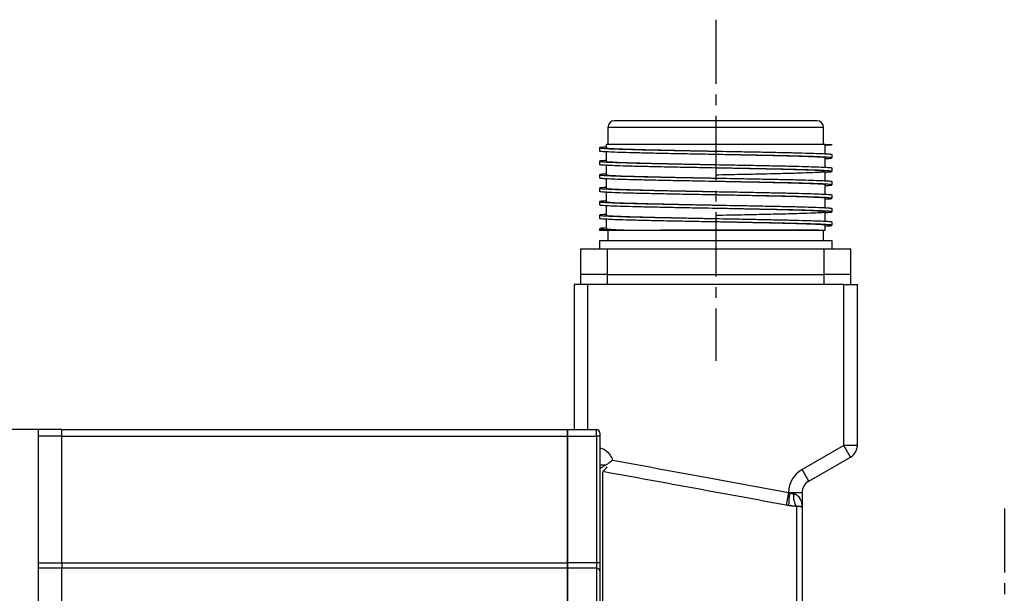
# Model space of a CAD drawing. Header units: millimetres. Extents: x 31236 to 33897, y 9912 to 10933.
# Tile 39 of 47: x 33339 to 33485, y 10382 to 10467. Entities that reach past the tile are written whole.
import ezdxf

# ---------------------------------------------------------------- set-up
doc = ezdxf.new("R2010")
doc.units = ezdxf.units.MM
doc.linetypes.add('CENTER2', pattern=[28.575, 19.05, -3.175, 3.175, -3.175])
doc.layers.add('Center', color=1, linetype='CENTER2')

msp = doc.modelspace()

# ---------------------------------------------------------------- linework, layer by layer
at = {"color": 7, "linetype": 'Continuous', "lineweight": 25}
for p, q in [((33426.65, 10451.23), (33426.65, 10448.73)), ((33458.65, 10451.23), (33426.65, 10451.23)), ((33458.65, 10448.73), (33458.65, 10451.23)), ((33426.4, 10448.73), (33426.4, 10448.23)), ((33458.83, 10448.72), (33458.9, 10448.73)), ((33458.9, 10447.23), (33458.9, 10448.73)), ((33458.9, 10448.73), (33459.9, 10448.73)), ((33425.4, 10448.23), (33425.4, 10447.73)), ((33426.4, 10447.73), (33426.4, 10446.23)), ((33442.62, 10447.73), (33442.62, 10447.73)), ((33459.9, 10446.73), (33459.9, 10447.23)), ((33425.4, 10446.23), (33425.4, 10445.73)), ((33458.9, 10445.23), (33458.9, 10446.73)), ((33426.4, 10445.73), (33426.4, 10444.23)), ((33458.9, 10443.23), (33458.9, 10444.73)), ((33459.9, 10444.73), (33459.9, 10445.23)), ((33425.4, 10444.23), (33425.4, 10443.73)), ((33426.4, 10443.73), (33426.4, 10442.23)), ((33442.62, 10443.73), (33442.62, 10443.73)), ((33459.9, 10442.73), (33459.9, 10443.23)), ((33425.4, 10442.23), (33425.4, 10441.73)), ((33426.4, 10441.73), (33426.4, 10440.23)), ((33458.9, 10441.23), (33458.9, 10442.73)), ((33425.4, 10440.23), (33425.4, 10439.73)), ((33458.9, 10439.23), (33458.9, 10440.73)), ((33459.9, 10440.73), (33459.9, 10441.23)), ((33426.4, 10439.73), (33426.4, 10438.23)), ((33458.9, 10437.23), (33458.9, 10438.73)), ((33459.9, 10438.73), (33459.9, 10439.23)), ((33425.4, 10438.23), (33425.4, 10437.73)), ((33426.4, 10437.73), (33426.4, 10436.23)), ((33442.62, 10437.73), (33442.62, 10437.73)), ((33459.9, 10436.73), (33459.9, 10437.23)), ((33425.4, 10436.23), (33425.4, 10436.03)), ((33425.4, 10436.03), (33428.67, 10436.03)), ((33426.65, 10436.03), (33426.65, 10434.43)), ((33428.67, 10436.03), (33429.48, 10436.03)), ((33457.9, 10436.03), (33434.47, 10436.03)), ((33458.65, 10434.43), (33458.65, 10436.03)), ((33458.9, 10436.03), (33458.9, 10436.73)), ((33425.4, 10434.43), (33425.4, 10433.23)), ((33459.9, 10434.43), (33425.4, 10434.43)), ((33459.9, 10433.23), (33459.9, 10434.43)), ((33422.6, 10433.23), (33426.6, 10433.23)), ((33422.6, 10433.23), (33422.6, 10429.43)), ((33426.6, 10433.23), (33458.7, 10433.23)), ((33426.6, 10429.43), (33426.6, 10433.23)), ((33458.7, 10433.23), (33462.7, 10433.23)), ((33458.7, 10433.23), (33458.7, 10429.43)), ((33462.7, 10429.43), (33462.7, 10433.23)), ((33422.6, 10429.43), (33422.6, 10427.93)), ((33426.6, 10429.43), (33422.6, 10429.43)), ((33426.6, 10429.43), (33458.7, 10429.43)), ((33426.6, 10427.93), (33426.6, 10429.43)), ((33458.7, 10429.43), (33458.7, 10427.93)), ((33462.7, 10429.43), (33458.7, 10429.43)), ((33462.7, 10427.93), (33462.7, 10429.43)), ((33421.65, 10427.93), (33421.65, 10406.43)), ((33423.65, 10427.93), (33421.65, 10427.93)), ((33461.65, 10427.93), (33423.65, 10427.93)), ((33423.65, 10427.93), (33423.65, 10406.43)), ((33461.65, 10404.08), (33461.65, 10427.93)), ((33461.65, 10427.93), (33463.65, 10427.93)), ((33463.65, 10404.08), (33463.65, 10427.93)), ((33342.15, 10406.43), (33324.65, 10406.43)), ((33342.15, 10406.43), (33342.15, 10376.43)), ((33345.65, 10406.43), (33342.15, 10406.43)), ((33345.65, 10406.43), (33420.65, 10406.43)), ((33345.65, 10405.43), (33345.65, 10406.43)), ((33420.65, 10405.43), (33420.65, 10406.43)), ((33420.65, 10406.43), (33420.65, 10405.43)), ((33420.65, 10406.43), (33424.95, 10406.43)), ((33421.65, 10406.66), (33421.63, 10406.43)), ((33424.95, 10405.43), (33424.95, 10406.43)), ((33345.65, 10405.43), (33342.15, 10405.43)), ((33345.65, 10405.43), (33420.65, 10405.43)), ((33345.65, 10386.64), (33345.65, 10405.43)), ((33420.65, 10386.64), (33420.65, 10405.43)), ((33420.65, 10405.43), (33420.65, 10386.64)), ((33420.65, 10405.43), (33424.95, 10405.43)), ((33425.45, 10405.43), (33424.95, 10405.43)), ((33424.95, 10405.43), (33424.95, 10386.64)), ((33425.45, 10405.43), (33425.45, 10386.64)), ((33461.65, 10404.08), (33455.45, 10400.5)), ((33462.65, 10402.35), (33461.65, 10404.08)), ((33463.65, 10404.08), (33461.65, 10404.08)), ((33456.45, 10398.77), (33462.65, 10402.35)), ((33426.32, 10401.16), (33425.45, 10401.16)), ((33456.45, 10398.77), (33455.45, 10400.5)), ((33425.86, 10400.09), (33425.86, 10371.31)), ((33453.45, 10397.1), (33453.1, 10395.21)), ((33455.45, 10397.04), (33453.63, 10397.04)), ((33455.45, 10397.04), (33455.45, 10394.85)), ((33454.62, 10395.02), (33454.62, 10345.47)), ((33342.15, 10386.64), (33345.65, 10386.64)), ((33345.65, 10386.64), (33345.65, 10385.86)), ((33345.65, 10386.64), (33420.65, 10386.64)), ((33420.65, 10386.64), (33420.65, 10385.86)), ((33420.65, 10385.86), (33420.65, 10386.64)), ((33424.95, 10386.64), (33420.65, 10386.64)), ((33424.95, 10386.64), (33424.95, 10385.86)), ((33425.45, 10386.64), (33424.95, 10386.64)), ((33345.65, 10385.86), (33342.15, 10385.86)), ((33420.65, 10385.86), (33345.65, 10385.86)), ((33345.65, 10371.31), (33345.65, 10385.86)), ((33420.65, 10371.31), (33420.65, 10385.86)), ((33420.65, 10385.86), (33420.65, 10371.31)), ((33424.95, 10385.86), (33420.65, 10385.86)), ((33424.95, 10385.86), (33424.95, 10371.31))]:
    msp.add_line(p, q, dxfattribs=at)
for centre, radius, start, end in [((33427.65, 10451.23), 1, 90, 180), ((33457.65, 10451.23), 1, 0, 90), ((33424.95, 10405.93), 0.5, 0, 90), ((33461.65, 10404.08), 2, 300, 0), ((33457.45, 10397.04), 2, 120, 180), ((33462.85, 10395.29), 9.39, 169.2661, 180.8619), ((33456.89, 10396.5), 2.71, 171.4043, 213.2463), ((33424.99, 10385.4), 0.456, 7.7207, 96.0499)]:
    msp.add_arc(centre, radius, start, end, dxfattribs=at)
for points, knots in [([(33442.65, 10452.23), (33438.67, 10452.23), (33434.85, 10452.23), (33429.23, 10452.23), (33427.65, 10452.23), (33427.65, 10452.23)], [0, 0, 0, 0, 0.5, 0.5, 1, 1, 1, 1]), ([(33457.65, 10452.23), (33457.65, 10452.23), (33456.07, 10452.23), (33450.44, 10452.23), (33446.62, 10452.23), (33442.65, 10452.23)], [0, 0, 0, 0, 0.5, 0.5, 1, 1, 1, 1]), ([(33458.9, 10448.73), (33458.84, 10448.73), (33458.74, 10448.73), (33457.95, 10448.73), (33456.79, 10448.73), (33455.21, 10448.73), (33453.29, 10448.73), (33451.05, 10448.73), (33448.6, 10448.73), (33445.95, 10448.73), (33443.23, 10448.73), (33440.47, 10448.73), (33437.79, 10448.73), (33435.24, 10448.73), (33432.91, 10448.73), (33430.84, 10448.73), (33429.12, 10448.73), (33427.77, 10448.73), (33426.87, 10448.73), (33426.41, 10448.73), (33426.44, 10448.73), (33426.46, 10448.73)], [0, 0, 0, 0, 0.059112, 0.11206, 0.166542, 0.21949, 0.273972, 0.32692, 0.381402, 0.43435, 0.488832, 0.54178, 0.596262, 0.64921, 0.703692, 0.75664, 0.811122, 0.86407, 0.918552, 0.9715, 1, 1, 1, 1]), ([(33458.9, 10448.62), (33459.03, 10448.63), (33459.52, 10448.65), (33459.83, 10448.69), (33459.88, 10448.72), (33459.9, 10448.73)], [0, 0, 0, 0, 0.188043, 0.699563, 1, 1, 1, 1]), ([(33426.4, 10448.33), (33426.23, 10448.33), (33425.73, 10448.3), (33425.39, 10448.25), (33425.37, 10448.2), (33425.88, 10448.15), (33426.84, 10448.09), (33428.27, 10448.04), (33430.09, 10447.99), (33432.28, 10447.93), (33434.75, 10447.88), (33437.47, 10447.82), (33440.12, 10447.77), (33442.58, 10447.73), (33445.01, 10447.68), (33447.6, 10447.64), (33450.31, 10447.58), (33452.82, 10447.53), (33455.02, 10447.48), (33456.89, 10447.42), (33458.35, 10447.37), (33459.33, 10447.32), (33459.86, 10447.27), (33459.84, 10447.24), (33459.84, 10447.23)], [0, 0, 0, 0, 0.023465, 0.071343, 0.120608, 0.168486, 0.217752, 0.26563, 0.314895, 0.362773, 0.412039, 0.459917, 0.509182, 0.547747, 0.582945, 0.630823, 0.680089, 0.727967, 0.777233, 0.82511, 0.874376, 0.922254, 0.970131, 1, 1, 1, 1]), ([(33458.9, 10446.62), (33459.03, 10446.63), (33459.52, 10446.65), (33459.87, 10446.69), (33459.94, 10446.75), (33459.49, 10446.8), (33458.57, 10446.86), (33457.2, 10446.91), (33455.4, 10446.96), (33453.26, 10447.02), (33450.8, 10447.07), (33448.17, 10447.12), (33445.42, 10447.18), (33442.87, 10447.22), (33440.29, 10447.27), (33437.69, 10447.32), (33434.98, 10447.37), (33432.47, 10447.43), (33430.27, 10447.48), (33428.4, 10447.53), (33426.95, 10447.59), (33425.95, 10447.64), (33425.43, 10447.69), (33425.45, 10447.72), (33425.45, 10447.73)], [0, 0, 0, 0, 0.018105, 0.067354, 0.115216, 0.164465, 0.212326, 0.261576, 0.309437, 0.358686, 0.406548, 0.455798, 0.501258, 0.547902, 0.583088, 0.630949, 0.680198, 0.72806, 0.777309, 0.82517, 0.874419, 0.922281, 0.97153, 1, 1, 1, 1]), ([(33426.5, 10448.23), (33426.48, 10448.22), (33426.39, 10448.18), (33427.16, 10448.13), (33428.72, 10448.05), (33431.06, 10447.98), (33433.99, 10447.91), (33437.38, 10447.83), (33440.34, 10447.77), (33442.09, 10447.74), (33442.62, 10447.73)], [0, 0, 0, 0, 0.063376, 0.208097, 0.354863, 0.501078, 0.646044, 0.793038, 0.938499, 1, 1, 1, 1]), ([(33458.86, 10446.71), (33458.86, 10446.73), (33458.86, 10446.78), (33457.78, 10446.85), (33455.97, 10446.92), (33453.46, 10447), (33450.37, 10447.07), (33446.89, 10447.14), (33444.23, 10447.2), (33442.81, 10447.23), (33442.63, 10447.23)], [0, 0, 0, 0, 0.140733, 0.280516, 0.419636, 0.560478, 0.699531, 0.839392, 0.980097, 1, 1, 1, 1]), ([(33426.4, 10446.33), (33426.26, 10446.33), (33425.78, 10446.3), (33425.42, 10446.26), (33425.35, 10446.21), (33425.79, 10446.15), (33426.7, 10446.1), (33428.08, 10446.05), (33429.85, 10445.99), (33432.01, 10445.94), (33434.45, 10445.89), (33437.14, 10445.83), (33439.89, 10445.78), (33442.47, 10445.73), (33445.01, 10445.68), (33447.6, 10445.64), (33450.31, 10445.58), (33452.82, 10445.53), (33455.02, 10445.48), (33456.89, 10445.42), (33458.35, 10445.37), (33459.33, 10445.32), (33459.86, 10445.27), (33459.84, 10445.24), (33459.84, 10445.23)], [0, 0, 0, 0, 0.0181064, 0.0659676, 0.1152167, 0.1630783, 0.2123279, 0.260189, 0.309438, 0.3572996, 0.4065491, 0.4544102, 0.5036593, 0.5478999, 0.5830863, 0.6309479, 0.6801976, 0.728059, 0.7773085, 0.8251696, 0.8744187, 0.9222799, 0.9701411, 1, 1, 1, 1]), ([(33426.4, 10446.23), (33426.4, 10446.23), (33426.26, 10446.2), (33426.75, 10446.16), (33427.93, 10446.08), (33429.98, 10446.01), (33432.67, 10445.94), (33435.88, 10445.86), (33439.29, 10445.79), (33441.6, 10445.75), (33442.67, 10445.73)], [0, 0, 0, 0, 0.000482, 0.145529, 0.291107, 0.437784, 0.582343, 0.728569, 0.874905, 1, 1, 1, 1]), ([(33426.4, 10444.33), (33426.26, 10444.33), (33425.78, 10444.3), (33425.42, 10444.26), (33425.35, 10444.21), (33425.79, 10444.15), (33426.7, 10444.1), (33428.08, 10444.05), (33429.85, 10443.99), (33432.01, 10443.94), (33434.45, 10443.89), (33437.14, 10443.83), (33439.89, 10443.78), (33442.47, 10443.73), (33445.01, 10443.68), (33447.6, 10443.64), (33450.31, 10443.58), (33452.82, 10443.53), (33455.02, 10443.48), (33456.89, 10443.42), (33458.35, 10443.37), (33459.33, 10443.32), (33459.86, 10443.27), (33459.84, 10443.24), (33459.84, 10443.23)], [0, 0, 0, 0, 0.0181065, 0.0659677, 0.1152169, 0.1630785, 0.2123281, 0.2601891, 0.3094381, 0.3572997, 0.4065492, 0.4544103, 0.5036593, 0.5479, 0.5830863, 0.630948, 0.6801977, 0.7280591, 0.7773085, 0.8251696, 0.8744187, 0.9222799, 0.9701411, 1, 1, 1, 1]), ([(33458.9, 10444.62), (33459.03, 10444.63), (33459.52, 10444.65), (33459.87, 10444.69), (33459.94, 10444.75), (33459.49, 10444.8), (33458.57, 10444.86), (33457.2, 10444.91), (33455.4, 10444.96), (33453.26, 10445.02), (33450.8, 10445.07), (33448.17, 10445.12), (33445.42, 10445.18), (33442.87, 10445.22), (33440.29, 10445.27), (33437.69, 10445.32), (33434.98, 10445.37), (33432.47, 10445.43), (33430.27, 10445.48), (33428.4, 10445.53), (33426.95, 10445.59), (33425.95, 10445.64), (33425.43, 10445.69), (33425.45, 10445.72), (33425.45, 10445.73)], [0, 0, 0, 0, 0.0181053, 0.0673548, 0.115216, 0.1644652, 0.2123268, 0.2615765, 0.3094376, 0.3586867, 0.4065484, 0.4557981, 0.5012584, 0.547902, 0.5830884, 0.6309495, 0.6801985, 0.7280598, 0.777309, 0.8251702, 0.8744194, 0.9222809, 0.9715305, 1, 1, 1, 1]), ([(33442.65, 10444.23), (33442.66, 10444.23), (33443.88, 10444.25), (33446.37, 10444.3), (33449.9, 10444.37), (33453.05, 10444.45), (33455.65, 10444.52), (33457.58, 10444.59), (33458.72, 10444.67), (33459.03, 10444.74), (33458.48, 10444.81), (33457.1, 10444.88), (33454.97, 10444.96), (33452.19, 10445.03), (33448.92, 10445.1), (33445.59, 10445.17), (33443.38, 10445.21), (33442.41, 10445.23)], [0, 0, 0, 0, 0.00015, 0.072132, 0.145147, 0.217833, 0.289961, 0.363075, 0.435379, 0.507863, 0.580949, 0.652985, 0.725806, 0.798736, 0.870723, 0.943756, 1, 1, 1, 1]), ([(33458.9, 10442.62), (33459.03, 10442.63), (33459.52, 10442.65), (33459.87, 10442.69), (33459.94, 10442.75), (33459.49, 10442.8), (33458.57, 10442.86), (33457.2, 10442.91), (33455.4, 10442.96), (33453.26, 10443.02), (33450.8, 10443.07), (33448.17, 10443.12), (33445.42, 10443.18), (33442.87, 10443.22), (33440.29, 10443.27), (33437.69, 10443.32), (33434.98, 10443.37), (33432.47, 10443.43), (33430.27, 10443.48), (33428.4, 10443.53), (33426.95, 10443.59), (33425.95, 10443.64), (33425.43, 10443.69), (33425.45, 10443.72), (33425.45, 10443.73)], [0, 0, 0, 0, 0.018105, 0.067355, 0.115216, 0.164465, 0.212327, 0.261577, 0.309438, 0.358687, 0.406549, 0.455798, 0.501258, 0.547902, 0.583089, 0.63095, 0.680199, 0.72806, 0.777309, 0.82517, 0.874419, 0.922281, 0.97153, 1, 1, 1, 1]), ([(33426.5, 10444.23), (33426.49, 10444.21), (33426.45, 10444.17), (33427.33, 10444.11), (33429.01, 10444.04), (33431.44, 10443.97), (33434.45, 10443.9), (33437.88, 10443.82), (33440.69, 10443.77), (33442.26, 10443.74), (33442.6, 10443.73)], [0, 0, 0, 0, 0.083652, 0.228611, 0.375695, 0.521676, 0.667126, 0.814294, 0.959532, 1, 1, 1, 1]), ([(33458.79, 10442.73), (33458.8, 10442.74), (33458.84, 10442.78), (33457.96, 10442.84), (33456.28, 10442.91), (33453.85, 10442.99), (33450.84, 10443.06), (33447.4, 10443.13), (33444.52, 10443.19), (33442.86, 10443.22), (33442.44, 10443.23)], [0, 0, 0, 0, 0.0790705, 0.2246098, 0.3687891, 0.5150223, 0.6598341, 0.8046459, 0.9508791, 1, 1, 1, 1]), ([(33426.4, 10442.33), (33426.26, 10442.33), (33425.78, 10442.3), (33425.42, 10442.26), (33425.35, 10442.21), (33425.79, 10442.15), (33426.7, 10442.1), (33428.08, 10442.05), (33429.85, 10441.99), (33432.01, 10441.94), (33434.45, 10441.89), (33437.14, 10441.83), (33439.89, 10441.78), (33442.47, 10441.73), (33445.01, 10441.68), (33447.6, 10441.64), (33450.31, 10441.58), (33452.82, 10441.53), (33455.02, 10441.48), (33456.89, 10441.42), (33458.35, 10441.37), (33459.33, 10441.32), (33459.86, 10441.27), (33459.84, 10441.24), (33459.84, 10441.23)], [0, 0, 0, 0, 0.018107, 0.065968, 0.115217, 0.163079, 0.212328, 0.260189, 0.309438, 0.3573, 0.406549, 0.454411, 0.50366, 0.5479, 0.583087, 0.630948, 0.680198, 0.728059, 0.777309, 0.82517, 0.874419, 0.92228, 0.970141, 1, 1, 1, 1]), ([(33458.9, 10440.62), (33459.03, 10440.63), (33459.52, 10440.65), (33459.87, 10440.69), (33459.94, 10440.75), (33459.49, 10440.8), (33458.57, 10440.86), (33457.2, 10440.91), (33455.4, 10440.96), (33453.26, 10441.02), (33450.8, 10441.07), (33448.17, 10441.12), (33445.42, 10441.18), (33442.87, 10441.22), (33440.29, 10441.27), (33437.69, 10441.32), (33434.98, 10441.37), (33432.47, 10441.43), (33430.27, 10441.48), (33428.4, 10441.53), (33426.95, 10441.59), (33425.95, 10441.64), (33425.43, 10441.69), (33425.45, 10441.72), (33425.45, 10441.73)], [0, 0, 0, 0, 0.018105, 0.067354, 0.115216, 0.164465, 0.212327, 0.261576, 0.309437, 0.358686, 0.406548, 0.455798, 0.501258, 0.547902, 0.583088, 0.630949, 0.680198, 0.72806, 0.777309, 0.82517, 0.874419, 0.922281, 0.97153, 1, 1, 1, 1]), ([(33426.45, 10442.23), (33426.43, 10442.22), (33426.3, 10442.2), (33426.86, 10442.15), (33428.17, 10442.07), (33430.32, 10442), (33433.1, 10441.93), (33436.37, 10441.85), (33439.64, 10441.79), (33441.77, 10441.75), (33442.65, 10441.73)], [0, 0, 0, 0, 0.020576, 0.165529, 0.311731, 0.458484, 0.603192, 0.749904, 0.896174, 1, 1, 1, 1]), ([(33426.4, 10440.33), (33426.26, 10440.33), (33425.78, 10440.3), (33425.42, 10440.26), (33425.35, 10440.21), (33425.79, 10440.15), (33426.7, 10440.1), (33428.08, 10440.05), (33429.85, 10439.99), (33432.01, 10439.94), (33434.45, 10439.89), (33437.14, 10439.83), (33439.89, 10439.78), (33442.47, 10439.73), (33445.01, 10439.68), (33447.6, 10439.64), (33450.31, 10439.58), (33452.82, 10439.53), (33455.02, 10439.48), (33456.89, 10439.42), (33458.35, 10439.37), (33459.33, 10439.32), (33459.86, 10439.27), (33459.84, 10439.24), (33459.84, 10439.23)], [0, 0, 0, 0, 0.0181066, 0.0659678, 0.1152169, 0.1630785, 0.2123281, 0.2601892, 0.3094382, 0.3572997, 0.4065493, 0.4544103, 0.5036594, 0.5479, 0.5830864, 0.630948, 0.6801977, 0.7280591, 0.7773085, 0.8251696, 0.8744187, 0.9222799, 0.9701411, 1, 1, 1, 1]), ([(33426.43, 10440.25), (33426.43, 10440.22), (33426.44, 10440.18), (33427.51, 10440.1), (33429.32, 10440.03), (33431.84, 10439.96), (33434.92, 10439.89), (33438.4, 10439.81), (33441.05, 10439.76), (33442.45, 10439.73), (33442.62, 10439.73)], [0, 0, 0, 0, 0.140315, 0.279553, 0.420695, 0.560272, 0.700197, 0.841284, 0.980344, 1, 1, 1, 1]), ([(33458.9, 10440.73), (33458.81, 10440.75), (33458.65, 10440.8), (33457.34, 10440.87), (33455.32, 10440.95), (33452.63, 10441.02), (33449.41, 10441.09), (33446.01, 10441.16), (33443.68, 10441.21), (33442.61, 10441.23)], [0, 0, 0, 0, 0.1465861, 0.2912727, 0.4369439, 0.5833843, 0.7277287, 0.8739643, 1, 1, 1, 1]), ([(33458.9, 10438.62), (33459.03, 10438.63), (33459.52, 10438.65), (33459.87, 10438.69), (33459.94, 10438.75), (33459.49, 10438.8), (33458.57, 10438.86), (33457.2, 10438.91), (33455.4, 10438.96), (33453.26, 10439.02), (33450.8, 10439.07), (33448.17, 10439.12), (33445.42, 10439.18), (33442.87, 10439.22), (33440.29, 10439.27), (33437.69, 10439.32), (33434.98, 10439.37), (33432.47, 10439.43), (33430.27, 10439.48), (33428.4, 10439.53), (33426.95, 10439.59), (33425.95, 10439.64), (33425.43, 10439.69), (33425.45, 10439.72), (33425.45, 10439.73)], [0, 0, 0, 0, 0.0181049, 0.0673545, 0.1152157, 0.1644648, 0.2123265, 0.2615762, 0.3094374, 0.3586865, 0.4065482, 0.4557979, 0.5012582, 0.5479019, 0.5830883, 0.6309494, 0.6801984, 0.7280597, 0.7773089, 0.8251702, 0.8744194, 0.9222809, 0.9715305, 1, 1, 1, 1]), ([(33442.66, 10438.23), (33443.01, 10438.24), (33444.59, 10438.27), (33447.41, 10438.32), (33450.84, 10438.4), (33453.85, 10438.47), (33456.28, 10438.54), (33457.99, 10438.61), (33458.9, 10438.69), (33458.96, 10438.76), (33458.17, 10438.83), (33456.57, 10438.9), (33454.24, 10438.98), (33451.3, 10439.05), (33447.91, 10439.12), (33444.95, 10439.18), (33443.17, 10439.22), (33442.65, 10439.23)], [0, 0, 0, 0, 0.020807, 0.093295, 0.166748, 0.239342, 0.312202, 0.385612, 0.457961, 0.531146, 0.604385, 0.67671, 0.750093, 0.823035, 0.895557, 0.969011, 1, 1, 1, 1]), ([(33426.4, 10438.33), (33426.26, 10438.33), (33425.78, 10438.3), (33425.42, 10438.26), (33425.35, 10438.21), (33425.79, 10438.15), (33426.7, 10438.1), (33428.08, 10438.05), (33429.85, 10437.99), (33432.01, 10437.94), (33434.45, 10437.89), (33437.14, 10437.83), (33439.89, 10437.78), (33442.47, 10437.73), (33445.01, 10437.68), (33447.6, 10437.64), (33450.31, 10437.58), (33452.82, 10437.53), (33455.02, 10437.48), (33456.89, 10437.42), (33458.35, 10437.37), (33459.33, 10437.32), (33459.86, 10437.27), (33459.84, 10437.24), (33459.84, 10437.23)], [0, 0, 0, 0, 0.018106, 0.065968, 0.115217, 0.163078, 0.212328, 0.260189, 0.309438, 0.3573, 0.406549, 0.45441, 0.503659, 0.5479, 0.583086, 0.630948, 0.680198, 0.728059, 0.777308, 0.82517, 0.874419, 0.92228, 0.970141, 1, 1, 1, 1]), ([(33458.9, 10436.62), (33459.03, 10436.63), (33459.52, 10436.65), (33459.87, 10436.69), (33459.94, 10436.75), (33459.49, 10436.8), (33458.57, 10436.86), (33457.2, 10436.91), (33455.4, 10436.96), (33453.26, 10437.02), (33450.8, 10437.07), (33448.17, 10437.12), (33445.42, 10437.18), (33442.87, 10437.22), (33440.29, 10437.27), (33437.69, 10437.32), (33434.98, 10437.37), (33432.47, 10437.43), (33430.27, 10437.48), (33428.4, 10437.53), (33426.95, 10437.59), (33425.95, 10437.64), (33425.43, 10437.69), (33425.45, 10437.72), (33425.45, 10437.73)], [0, 0, 0, 0, 0.018105, 0.067354, 0.115216, 0.164465, 0.212326, 0.261576, 0.309437, 0.358686, 0.406548, 0.455798, 0.501258, 0.547902, 0.583088, 0.630949, 0.680198, 0.72806, 0.777309, 0.82517, 0.874419, 0.922281, 0.97153, 1, 1, 1, 1]), ([(33426.48, 10438.23), (33426.46, 10438.22), (33426.34, 10438.19), (33427, 10438.14), (33428.44, 10438.06), (33430.68, 10437.99), (33433.54, 10437.92), (33436.87, 10437.84), (33439.98, 10437.78), (33441.93, 10437.74), (33442.63, 10437.73)], [0, 0, 0, 0, 0.042332, 0.187099, 0.333621, 0.480143, 0.624911, 0.771802, 0.917703, 1, 1, 1, 1]), ([(33458.89, 10436.72), (33458.84, 10436.74), (33458.76, 10436.79), (33457.57, 10436.86), (33455.65, 10436.94), (33453.05, 10437.01), (33449.89, 10437.08), (33446.37, 10437.15), (33443.87, 10437.2), (33442.63, 10437.23), (33442.63, 10437.23)], [0, 0, 0, 0, 0.142965, 0.285265, 0.427746, 0.571518, 0.713244, 0.856414, 0.999907, 1, 1, 1, 1]), ([(33425.46, 10436.23), (33425.44, 10436.22), (33425.39, 10436.2), (33425.82, 10436.15), (33426.77, 10436.09), (33427.99, 10436.05), (33428.67, 10436.03)], [0, 0, 0, 0, 0.107529, 0.372946, 0.64606, 1, 1, 1, 1]), ([(33426.4, 10436.33), (33426.26, 10436.33), (33425.78, 10436.3), (33425.61, 10436.28), (33425.49, 10436.26)], [0, 0, 0, 0, 0.274475, 1, 1, 1, 1]), ([(33426.45, 10436.23), (33426.49, 10436.21), (33426.58, 10436.16), (33427.65, 10436.1), (33428.9, 10436.05), (33429.48, 10436.03)], [0, 0, 0, 0, 0.314013, 0.677688, 1, 1, 1, 1]), ([(33429.48, 10436.03), (33429.49, 10436.03), (33429.56, 10436.03), (33429.81, 10436.03), (33430.16, 10436.03), (33430.55, 10436.03), (33430.88, 10436.03), (33431.25, 10436.03), (33431.68, 10436.03), (33432.18, 10436.03), (33432.72, 10436.03), (33433.38, 10436.03), (33434.04, 10436.03), (33434.71, 10436.03), (33435.33, 10436.03), (33436.02, 10436.03), (33436.88, 10436.03), (33437.89, 10436.03), (33439.02, 10436.03), (33440.17, 10436.03), (33441.6, 10436.03), (33443.55, 10436.03), (33445.59, 10436.03), (33447.36, 10436.03), (33448.56, 10436.03), (33449.54, 10436.03), (33450.83, 10436.03), (33452.39, 10436.03), (33454.16, 10436.03), (33455.68, 10436.03), (33456.64, 10436.03), (33457.21, 10436.03), (33457.49, 10436.03), (33457.75, 10436.03), (33457.98, 10436.03), (33458.2, 10436.03), (33458.38, 10436.03), (33458.49, 10436.03), (33458.54, 10436.03), (33458.55, 10436.03), (33458.59, 10436.03), (33458.7, 10436.03), (33458.83, 10436.03), (33458.9, 10436.03), (33458.89, 10436.03), (33458.89, 10436.03)], [0, 0, 0, 0, 0.000932, 0.00875, 0.030836, 0.041131, 0.052872, 0.066039, 0.080606, 0.096604, 0.114162, 0.131819, 0.156783, 0.172028, 0.189115, 0.208038, 0.228777, 0.257467, 0.286185, 0.314856, 0.34344, 0.39127, 0.458003, 0.493922, 0.525, 0.551208, 0.572581, 0.63115, 0.686975, 0.743645, 0.800638, 0.816911, 0.833148, 0.849437, 0.865873, 0.882445, 0.899138, 0.915941, 0.916078, 0.917132, 0.920035, 0.930978, 0.960262, 0.990077, 1, 1, 1, 1]), ([(33425.45, 10405.93), (33425.45, 10405.93), (33425.45, 10405.93), (33425.45, 10405.91), (33425.45, 10405.89), (33425.45, 10405.85), (33425.45, 10405.78), (33425.45, 10405.7), (33425.45, 10405.62), (33425.45, 10405.52), (33425.45, 10405.46), (33425.45, 10405.43)], [0, 0, 0, 0, 0.080115, 0.159741, 0.240152, 0.369781, 0.500092, 0.629721, 0.760033, 0.87985, 1, 1, 1, 1]), ([(33425.45, 10403.67), (33425.55, 10403.66), (33425.92, 10403.61), (33426.49, 10403.25), (33427.06, 10402.65), (33427.25, 10402.14), (33427.35, 10401.88)], [0, 0, 0, 0, 0.1124812, 0.408314, 0.7041488, 1, 1, 1, 1]), ([(33426.32, 10401.16), (33426.14, 10401.05), (33425.98, 10400.95), (33425.7, 10400.77), (33425.58, 10400.7), (33425.52, 10400.66)], [0, 0, 0, 0, 0.5, 0.5, 1, 1, 1, 1]), ([(33425.91, 10400.19), (33425.97, 10400.24), (33426.05, 10400.34), (33426.28, 10400.59), (33426.41, 10400.73), (33426.55, 10400.89)], [0, 0, 0, 0, 0.5, 0.5, 1, 1, 1, 1]), ([(33427.35, 10401.88), (33427.31, 10401.86), (33427.25, 10401.8), (33427.15, 10401.72), (33427.04, 10401.64), (33426.94, 10401.56), (33426.81, 10401.47), (33426.66, 10401.36), (33426.49, 10401.26), (33426.38, 10401.19), (33426.32, 10401.16)], [0, 0, 0, 0, 0.098816, 0.198437, 0.298655, 0.399265, 0.500068, 0.663388, 0.830217, 1, 1, 1, 1]), ([(33427.35, 10401.88), (33431.76, 10401.08), (33440.46, 10399.48), (33449.16, 10397.89), (33453.45, 10397.1)], [0, 0, 0, 0, 0.507185, 1, 1, 1, 1]), ([(33453.1, 10395.21), (33448.63, 10396.03), (33439.57, 10397.69), (33430.51, 10399.35), (33425.91, 10400.19)], [0, 0, 0, 0, 0.492705, 1, 1, 1, 1]), ([(33453.63, 10397.04), (33453.67, 10397.02), (33453.75, 10397), (33453.87, 10396.97), (33453.98, 10396.94), (33454.1, 10396.92), (33454.17, 10396.91), (33454.21, 10396.91)], [0, 0, 0, 0, 0.205361, 0.407773, 0.607499, 0.804814, 1, 1, 1, 1]), ([(33454.21, 10396.91), (33454.24, 10396.9), (33454.3, 10396.89), (33454.39, 10396.87), (33454.48, 10396.83), (33454.57, 10396.79), (33454.65, 10396.73), (33454.74, 10396.67), (33454.87, 10396.56), (33455.03, 10396.36), (33455.19, 10396.09), (33455.31, 10395.79), (33455.38, 10395.5), (33455.44, 10395.18), (33455.44, 10394.97), (33455.45, 10394.85)], [0, 0, 0, 0, 0.031641, 0.064345, 0.098332, 0.133797, 0.170911, 0.209825, 0.250668, 0.366422, 0.500424, 0.616367, 0.750381, 0.858449, 1, 1, 1, 1]), ([(33453.47, 10395.15), (33453.41, 10395.16), (33453.28, 10395.18), (33453.16, 10395.2), (33453.1, 10395.21)], [0, 0, 0, 0, 0.499661, 1, 1, 1, 1]), ([(33454.62, 10395.02), (33454.56, 10395.02), (33454.43, 10395.03), (33454.25, 10395.05), (33454.05, 10395.07), (33453.86, 10395.09), (33453.66, 10395.12), (33453.53, 10395.14), (33453.47, 10395.15)], [0, 0, 0, 0, 0.166372, 0.332285, 0.49817, 0.664464, 0.831598, 1, 1, 1, 1]), ([(33455.45, 10394.85), (33455.44, 10394.86), (33455.44, 10394.88), (33455.43, 10394.9), (33455.4, 10394.93), (33455.36, 10394.96), (33455.28, 10394.99), (33455.18, 10395.02), (33455.06, 10395.03), (33454.95, 10395.04), (33454.84, 10395.04), (33454.74, 10395.03), (33454.66, 10395.02), (33454.62, 10395.02)], [0, 0, 0, 0, 0.094949, 0.178324, 0.250092, 0.382945, 0.500058, 0.633845, 0.750101, 0.821793, 0.887199, 0.946512, 1, 1, 1, 1]), ([(33455.45, 10394.85), (33455.45, 10394.78), (33455.45, 10394.64), (33455.45, 10394.42), (33455.45, 10394.18), (33455.45, 10393.94), (33455.45, 10393.7), (33455.45, 10393.44), (33455.45, 10393.17), (33455.45, 10392.9), (33455.45, 10392.61), (33455.45, 10392.32), (33455.45, 10391.56), (33455.45, 10390.22), (33455.45, 10388.1), (33455.45, 10385.71), (33455.45, 10383.05), (33455.45, 10380.14), (33455.45, 10376.98), (33455.45, 10373.6), (33455.45, 10370.02), (33455.45, 10366.25), (33455.45, 10362.32), (33455.45, 10358.25), (33455.45, 10355), (33455.45, 10352.63), (33455.45, 10351.22), (33455.45, 10349.8), (33455.45, 10348.36), (33455.45, 10346.91), (33455.45, 10345.93), (33455.45, 10345.44)], [0, 0, 0, 0, 0.011088, 0.022171, 0.033249, 0.044324, 0.055398, 0.066471, 0.077545, 0.08862, 0.099699, 0.110783, 0.121872, 0.184123, 0.24638, 0.309547, 0.372722, 0.436358, 0.500001, 0.563637, 0.62728, 0.690447, 0.753622, 0.815872, 0.87813, 0.898453, 0.918762, 0.939063, 0.959365, 0.979675, 1, 1, 1, 1]), ([(33425.45, 10386.64), (33425.45, 10386.6), (33425.45, 10386.53), (33425.45, 10386.42), (33425.45, 10386.31), (33425.45, 10386.2), (33425.45, 10386.09), (33425.45, 10385.95), (33425.45, 10385.79), (33425.45, 10385.61), (33425.45, 10385.51), (33425.45, 10385.47)], [0, 0, 0, 0, 0.084104, 0.167275, 0.249988, 0.332722, 0.415959, 0.500171, 0.667335, 0.832662, 1, 1, 1, 1]), ([(33425.45, 10385.47), (33425.45, 10385.28), (33425.45, 10384.9), (33425.45, 10384.33), (33425.45, 10383.75), (33425.45, 10383.16), (33425.45, 10382.56), (33425.45, 10381.96), (33425.45, 10381.35), (33425.45, 10380.74), (33425.45, 10380.11), (33425.45, 10379.49), (33425.45, 10378.67), (33425.45, 10377.67), (33425.45, 10376.46), (33425.45, 10375.24), (33425.45, 10373.99), (33425.45, 10372.72), (33425.45, 10371.86), (33425.45, 10371.43)], [0, 0, 0, 0, 0.0454888, 0.0909562, 0.1364072, 0.1818466, 0.2272792, 0.2727098, 0.3181433, 0.3635844, 0.4090382, 0.4545093, 0.5000026, 0.5833813, 0.666702, 0.7499944, 0.8332884, 0.9166136, 1, 1, 1, 1])]:
    msp.add_open_spline(points, degree=3, knots=knots, dxfattribs=at)
for points in [[(33455.45, 10400.5), (33454.23, 10399.8), (33453.47, 10398.5), (33453.45, 10397.1)], [(33453.45, 10397.1), (33453.51, 10397.08), (33453.57, 10397.06), (33453.63, 10397.04)]]:
    msp.add_open_spline(points, degree=3, dxfattribs=at)
at = {"layer": 'Center', "ltscale": 0.5}
for p, q in [((33442.65, 10467.23), (33442.65, 10416.62)), ((33485.45, 10394.73), (33485.45, 10344.12))]:
    msp.add_line(p, q, dxfattribs=at)

doc.saveas('drawing.dxf')
